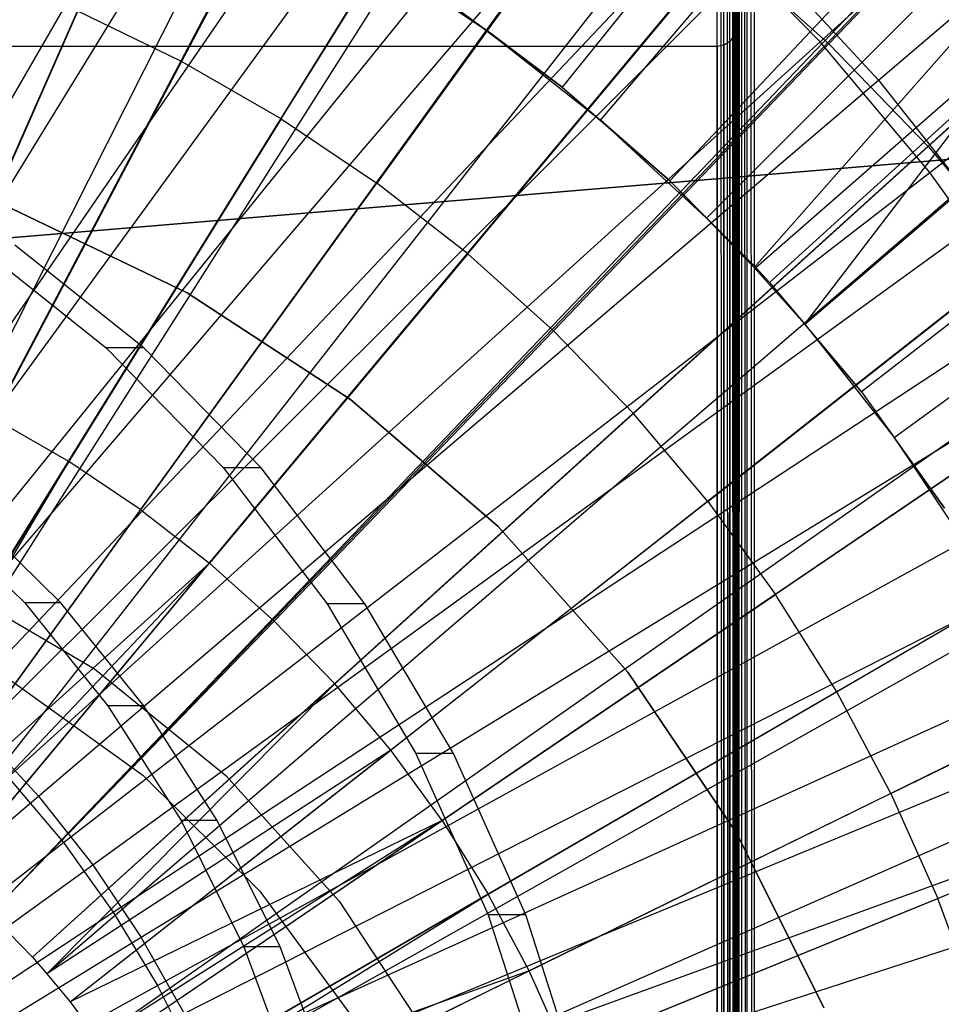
# Model space of a CAD drawing. Extents: x 0.05 to 6.09, y -3 to 3.03.
# Tile 77 of 124: x 3.23 to 3.42, y 0.12 to 0.33. Entities that reach past the tile are written whole.
import ezdxf

# ---------------------------------------------------------------- set-up
doc = ezdxf.new("R2010")
doc.units = 0
doc.header["$MEASUREMENT"] = 0
doc.layers.get('0').update_dxf_attribs({"color": 13, "linetype": 'CONTINUOUS'})

# ---------------------------------------------------------------- blocks, each defined once
blk = doc.blocks.new('PROFILE_SNOW_BALL_PLAFON_P')
at = {"color": 0}
for p, q in [((3.37562, -0.57605, 7.96267), (3.37562, 1.8359, 7.96267)), ((3.37562, -0.57605, 7.96267), (3.37562, 1.8359, 7.96267)), ((3.37704, -0.57657, 7.96237), (3.37562, 1.8359, 7.96267)), ((3.37704, -0.57657, 7.96237), (3.37562, 1.8359, 7.96267)), ((3.37704, -0.57657, 7.96237), (3.37713, 1.8359, 7.96237)), ((3.37704, -0.57657, 7.96237), (3.37713, 1.8359, 7.96237)), ((3.37823, -0.57702, 7.96152), (3.37713, 1.8359, 7.96237)), ((3.37823, -0.57702, 7.96152), (3.37713, 1.8359, 7.96237)), ((3.37823, -0.57702, 7.96152), (3.37841, 1.8359, 7.96152)), ((3.37823, -0.57702, 7.96152), (3.37841, 1.8359, 7.96152)), ((3.37926, -0.57605, 7.96024), (3.37841, 1.8359, 7.96152)), ((3.37926, -0.57605, 7.96024), (3.37841, 1.8359, 7.96152)), ((3.37926, -0.57605, 7.96024), (3.37926, 1.8359, 7.96024)), ((3.37926, -0.57605, 7.96024), (3.37926, 1.8359, 7.96024)), ((3.37956, 1.8359, 7.95874), (3.37956, -0.57605, 7.95874)), ((3.37956, 1.8359, 7.95874), (3.37956, -0.57605, 7.95874)), ((3.37956, -0.57605, 7.55519), (3.37956, 1.83589, 7.55512)), ((3.37956, -0.57605, 7.55519), (3.37956, 1.83589, 7.55512)), ((3.37986, 1.83555, 7.55367), (3.37956, -0.57605, 7.55519)), ((3.37986, 1.83555, 7.55367), (3.37956, -0.57605, 7.55519)), ((3.37986, 1.83555, 7.55367), (3.37974, -0.57585, 7.55401)), ((3.37986, 1.83555, 7.55367), (3.37974, -0.57585, 7.55401)), ((3.38025, -0.57528, 7.55297), (3.37986, 1.83555, 7.55367)), ((3.38025, -0.57528, 7.55297), (3.37986, 1.83555, 7.55367)), ((3.38025, -0.57528, 7.55297), (3.38054, 1.83479, 7.55259)), ((3.38025, -0.57528, 7.55297), (3.38054, 1.83479, 7.55259)), ((3.38105, -0.57438, 7.55211), (3.38054, 1.83479, 7.55259)), ((3.38105, -0.57438, 7.55211), (3.38054, 1.83479, 7.55259)), ((3.38214, -0.57312, 7.55149), (3.38054, 1.83479, 7.55259)), ((3.38214, -0.57312, 7.55149), (3.38054, 1.83479, 7.55259)), ((3.38214, -0.57312, 7.55149), (3.38179, 1.83337, 7.55164)), ((3.38214, -0.57312, 7.55149), (3.38179, 1.83337, 7.55164)), ((3.3835, -0.57156, 7.55126), (3.38179, 1.83337, 7.55164)), ((3.3835, -0.57156, 7.55126), (3.38179, 1.83337, 7.55164)), ((3.3835, 1.8314, 7.55126), (3.3835, -0.57156, 7.55126)), ((3.3835, 1.8314, 7.55126), (3.3835, -0.57156, 7.55126)), ((3.16894, 0.17609, 6.41789), (3.45367, 0.82217, 6.19924)), ((3.16894, 0.17609, 6.41789), (3.45367, 0.82217, 6.19924)), ((3.17741, 0.17206, 6.41783), (3.49556, 0.80228, 6.19893)), ((3.17741, 0.17206, 6.41783), (3.49556, 0.80228, 6.19893)), ((3.18019, 0.17063, 6.41781), (3.50929, 0.79516, 6.19883)), ((3.18019, 0.17063, 6.41781), (3.50929, 0.79516, 6.19883)), ((3.19103, 0.16439, 6.41773), (3.56289, 0.76434, 6.19843)), ((3.19103, 0.16439, 6.41773), (3.56289, 0.76434, 6.19843)), ((3.19268, 0.16335, 6.41772), (3.57106, 0.75918, 6.19837)), ((3.19268, 0.16335, 6.41772), (3.57106, 0.75918, 6.19837)), ((3.2014, 0.15742, 6.41765), (3.6142, 0.72985, 6.19805)), ((3.2014, 0.15742, 6.41765), (3.6142, 0.72985, 6.19805)), ((3.20702, 0.15318, 6.41761), (3.64197, 0.7089, 6.19784)), ((3.20702, 0.15318, 6.41761), (3.64197, 0.7089, 6.19784)), ((3.21127, 0.14974, 6.41758), (3.66299, 0.69186, 6.19769)), ((3.21127, 0.14974, 6.41758), (3.66299, 0.69186, 6.19769)), ((3.22029, 0.14166, 6.41751), (3.70761, 0.65191, 6.19735)), ((3.22029, 0.14166, 6.41751), (3.70761, 0.65191, 6.19735)), ((3.22029, 0.14166, 6.41751), (3.709, 0.65057, 6.19734)), ((3.22029, 0.14166, 6.41751), (3.709, 0.65057, 6.19734)), ((3.22928, 0.13241, 6.41744), (3.75203, 0.60617, 6.19703)), ((3.22928, 0.13241, 6.41744), (3.75203, 0.60617, 6.19703)), ((3.23237, 0.12889, 6.41742), (3.76735, 0.58876, 6.19691)), ((3.23237, 0.12889, 6.41742), (3.76735, 0.58876, 6.19691)), ((3.23733, 0.12284, 6.41738), (3.79185, 0.55887, 6.19673)), ((3.23733, 0.12284, 6.41738), (3.79185, 0.55887, 6.19673)), ((3.24314, 0.11499, 6.41734), (3.82061, 0.52005, 6.19652)), ((3.24314, 0.11499, 6.41734), (3.82061, 0.52005, 6.19652)), ((3.2447, 0.11274, 6.41733), (3.82828, 0.50891, 6.19646)), ((3.2447, 0.11274, 6.41733), (3.82828, 0.50891, 6.19646)), ((3.25134, 0.10215, 6.41728), (3.86113, 0.45653, 6.19622)), ((3.25134, 0.10215, 6.41728), (3.86113, 0.45653, 6.19622)), ((3.2525, 0.10011, 6.41727), (3.86688, 0.44646, 6.19617)), ((3.2525, 0.10011, 6.41727), (3.86688, 0.44646, 6.19617)), ((3.25723, 0.09112, 6.41724), (3.89025, 0.40199, 6.196)), ((3.25723, 0.09112, 6.41724), (3.89025, 0.40199, 6.196)), ((3.3008, 0.39914, 6.36324), (3.26112, 0.32393, 6.38423)), ((3.3008, 0.39914, 6.36324), (3.26112, 0.32393, 6.38423)), ((3.45758, 0.38824, 6.3386), (3.39948, 0.3277, 6.36251)), ((3.45758, 0.38824, 6.3386), (3.39948, 0.3277, 6.36251)), ((3.28246, 0.31166, 6.38408), (3.32728, 0.38391, 6.36305)), ((3.28246, 0.31166, 6.38408), (3.32728, 0.38391, 6.36305)), ((3.26035, 0.08438, 6.41721), (3.90571, 0.36869, 6.19589)), ((3.26035, 0.08438, 6.41721), (3.90571, 0.36869, 6.19589)), ((3.35264, 0.36687, 6.36286), (3.30288, 0.29793, 6.38392)), ((3.35264, 0.36687, 6.36286), (3.30288, 0.29793, 6.38392)), ((3.42074, 0.30576, 6.36236), (3.48292, 0.36209, 6.33841)), ((3.42074, 0.30576, 6.36236), (3.48292, 0.36209, 6.33841)), ((3.3223, 0.28281, 6.38378), (3.37674, 0.3481, 6.36268)), ((3.3223, 0.28281, 6.38378), (3.37674, 0.3481, 6.36268)), ((3.39948, 0.3277, 6.36251), (3.37674, 0.3481, 6.36268)), ((3.39948, 0.3277, 6.36251), (3.37674, 0.3481, 6.36268)), ((3.26233, 0.0797, 6.4172), (3.91549, 0.34554, 6.19581)), ((3.26233, 0.0797, 6.4172), (3.91549, 0.34554, 6.19581)), ((3.20417, 0.25584, 6.40256), (3.23898, 0.33468, 6.3844)), ((3.20417, 0.25584, 6.40256), (3.23898, 0.33468, 6.3844)), ((3.26112, 0.32393, 6.38423), (3.23898, 0.33468, 6.3844)), ((3.26112, 0.32393, 6.38423), (3.23898, 0.33468, 6.3844)), ((3.37956, 0.33109, 7.60637), (3.37926, 0.32959, 7.60788)), ((3.37956, 0.33109, 7.60637), (3.37926, 0.32959, 7.60788)), ((3.37956, 0.33109, 7.7111), (3.37926, 0.32959, 7.70959)), ((3.37956, 0.33109, 7.7111), (3.37926, 0.32959, 7.70959)), ((3.37956, 0.33109, 7.7544), (3.37926, 0.32959, 7.75591)), ((3.37956, 0.33109, 7.7544), (3.37926, 0.32959, 7.75591)), ((3.37956, 0.33109, 7.84102), (3.37926, 0.32959, 7.83951)), ((3.37956, 0.33109, 7.84102), (3.37926, 0.32959, 7.83951)), ((3.37956, 0.33109, 7.7544), (3.37956, -0.22796, 7.7544)), ((3.37956, -0.22796, 7.84102), (3.37956, 0.33109, 7.84102)), ((3.37956, 0.33109, 7.84102), (3.37956, 0.33109, 7.7544)), ((3.37956, 0.33109, 7.7111), (3.37956, 0.33109, 7.60637)), ((3.37956, 0.33109, 7.60637), (3.37956, -0.48387, 7.60637)), ((3.37956, -0.48387, 7.7111), (3.37956, 0.33109, 7.7111)), ((3.37956, 0.33109, 7.60637), (3.37956, -0.48387, 7.60637)), ((3.37956, 0.33109, 7.7111), (3.37956, 0.33109, 7.60637)), ((3.37956, -0.48387, 7.7111), (3.37956, 0.33109, 7.7111)), ((3.37956, 0.33109, 7.7544), (3.37956, -0.22796, 7.7544)), ((3.37956, 0.33109, 7.84102), (3.37956, 0.33109, 7.7544)), ((3.37956, -0.22796, 7.84102), (3.37956, 0.33109, 7.84102)), ((3.37926, 0.32959, 7.60788), (3.37841, 0.32831, 7.60916)), ((3.37926, 0.32959, 7.60788), (3.37841, 0.32831, 7.60916)), ((3.37926, 0.32959, 7.70959), (3.37841, 0.32831, 7.70831)), ((3.37926, 0.32959, 7.70959), (3.37841, 0.32831, 7.70831)), ((3.37926, 0.32959, 7.75591), (3.37841, 0.32831, 7.75719)), ((3.37926, 0.32959, 7.75591), (3.37841, 0.32831, 7.75719)), ((3.37926, 0.32959, 7.83951), (3.37841, 0.32831, 7.83824)), ((3.37926, 0.32959, 7.83951), (3.37841, 0.32831, 7.83824)), ((3.37926, -0.48236, 7.60788), (3.37926, 0.32959, 7.60788)), ((3.37926, -0.48236, 7.60788), (3.37926, 0.32959, 7.60788)), ((3.37926, 0.32959, 7.60788), (3.37926, 0.32959, 7.70959)), ((3.37926, 0.32959, 7.60788), (3.37926, 0.32959, 7.70959)), ((3.37926, -0.48236, 7.70959), (3.37926, 0.32959, 7.70959)), ((3.37926, -0.48236, 7.70959), (3.37926, 0.32959, 7.70959)), ((3.37926, -0.22645, 7.75591), (3.37926, 0.32959, 7.75591)), ((3.37926, -0.22645, 7.75591), (3.37926, 0.32959, 7.75591)), ((3.37926, 0.32959, 7.75591), (3.37926, 0.32959, 7.83951)), ((3.37926, 0.32959, 7.75591), (3.37926, 0.32959, 7.83951)), ((3.37926, -0.22645, 7.83951), (3.37926, 0.32959, 7.83951)), ((3.37926, -0.22645, 7.83951), (3.37926, 0.32959, 7.83951)), ((3.37562, 0.32716, 7.61031), (3.10791, 0.32716, 7.61031)), ((3.37562, 0.32716, 7.61031), (3.10791, 0.32716, 7.61031)), ((3.37562, 0.32716, 7.70716), (3.10791, 0.32716, 7.70716)), ((3.37562, 0.32716, 7.70716), (3.10791, 0.32716, 7.70716)), ((3.37562, 0.32716, 7.75834), (3.10791, 0.32716, 7.75834)), ((3.37562, 0.32716, 7.75834), (3.10791, 0.32716, 7.75834)), ((3.37562, 0.32716, 7.83708), (3.10791, 0.32716, 7.83708)), ((3.37562, 0.32716, 7.83708), (3.10791, 0.32716, 7.83708)), ((3.39948, 0.3277, 6.36251), (3.34062, 0.26638, 6.38364)), ((3.39948, 0.3277, 6.36251), (3.34062, 0.26638, 6.38364)), ((3.37713, 0.32746, 7.61001), (3.37562, 0.32716, 7.61031)), ((3.37713, 0.32746, 7.61001), (3.37562, 0.32716, 7.61031)), ((3.37713, 0.32746, 7.70746), (3.37562, 0.32716, 7.70716)), ((3.37713, 0.32746, 7.70746), (3.37562, 0.32716, 7.70716)), ((3.37713, 0.32746, 7.75804), (3.37562, 0.32716, 7.75834)), ((3.37713, 0.32746, 7.75804), (3.37562, 0.32716, 7.75834)), ((3.37713, 0.32746, 7.83738), (3.37562, 0.32716, 7.83708)), ((3.37713, 0.32746, 7.83738), (3.37562, 0.32716, 7.83708)), ((3.37562, -0.47993, 7.61031), (3.37562, 0.32716, 7.61031)), ((3.37562, 0.32716, 7.61031), (3.37562, 0.32716, 7.70716)), ((3.37562, 0.32716, 7.70716), (3.37562, -0.47993, 7.70716)), ((3.37562, -0.22402, 7.75834), (3.37562, 0.32716, 7.75834)), ((3.37562, 0.32716, 7.75834), (3.37562, 0.32716, 7.83708)), ((3.37562, 0.32716, 7.83708), (3.37562, -0.22402, 7.83708)), ((3.37562, -0.47993, 7.61031), (3.37562, 0.32716, 7.61031)), ((3.37562, 0.32716, 7.61031), (3.37562, 0.32716, 7.70716)), ((3.37562, 0.32716, 7.70716), (3.37562, -0.47993, 7.70716)), ((3.37562, -0.22402, 7.75834), (3.37562, 0.32716, 7.75834)), ((3.37562, 0.32716, 7.75834), (3.37562, 0.32716, 7.83708)), ((3.37562, 0.32716, 7.83708), (3.37562, -0.22402, 7.83708)), ((3.37841, 0.32831, 7.60916), (3.37713, 0.32746, 7.61001)), ((3.37841, 0.32831, 7.60916), (3.37713, 0.32746, 7.61001)), ((3.37841, 0.32831, 7.70831), (3.37713, 0.32746, 7.70746)), ((3.37841, 0.32831, 7.70831), (3.37713, 0.32746, 7.70746)), ((3.37841, 0.32831, 7.75719), (3.37713, 0.32746, 7.75804)), ((3.37841, 0.32831, 7.75719), (3.37713, 0.32746, 7.75804)), ((3.37841, 0.32831, 7.83824), (3.37713, 0.32746, 7.83738)), ((3.37841, 0.32831, 7.83824), (3.37713, 0.32746, 7.83738)), ((3.37713, -0.48023, 7.61001), (3.37713, 0.32746, 7.61001)), ((3.37713, -0.48023, 7.61001), (3.37713, 0.32746, 7.61001)), ((3.37713, 0.32746, 7.61001), (3.37713, 0.32746, 7.70746)), ((3.37713, 0.32746, 7.61001), (3.37713, 0.32746, 7.70746)), ((3.37713, -0.48023, 7.70746), (3.37713, 0.32746, 7.70746)), ((3.37713, -0.48023, 7.70746), (3.37713, 0.32746, 7.70746)), ((3.37713, -0.22432, 7.75804), (3.37713, 0.32746, 7.75804)), ((3.37713, -0.22432, 7.75804), (3.37713, 0.32746, 7.75804)), ((3.37713, 0.32746, 7.75804), (3.37713, 0.32746, 7.83738)), ((3.37713, 0.32746, 7.75804), (3.37713, 0.32746, 7.83738)), ((3.37713, -0.22432, 7.83738), (3.37713, 0.32746, 7.83738)), ((3.37713, -0.22432, 7.83738), (3.37713, 0.32746, 7.83738)), ((3.37841, -0.48108, 7.60916), (3.37841, 0.32831, 7.60916)), ((3.37841, -0.48108, 7.60916), (3.37841, 0.32831, 7.60916)), ((3.37841, 0.32831, 7.60916), (3.37841, 0.32831, 7.70831)), ((3.37841, 0.32831, 7.60916), (3.37841, 0.32831, 7.70831)), ((3.37841, -0.48108, 7.70831), (3.37841, 0.32831, 7.70831)), ((3.37841, -0.48108, 7.70831), (3.37841, 0.32831, 7.70831)), ((3.37841, -0.22518, 7.75719), (3.37841, 0.32831, 7.75719)), ((3.37841, -0.22518, 7.75719), (3.37841, 0.32831, 7.75719)), ((3.37841, 0.32831, 7.75719), (3.37841, 0.32831, 7.83824)), ((3.37841, 0.32831, 7.75719), (3.37841, 0.32831, 7.83824)), ((3.37841, -0.22518, 7.83824), (3.37841, 0.32831, 7.83824)), ((3.37841, -0.22518, 7.83824), (3.37841, 0.32831, 7.83824)), ((3.42074, 0.30576, 6.36236), (3.39948, 0.3277, 6.36251)), ((3.42074, 0.30576, 6.36236), (3.39948, 0.3277, 6.36251)), ((3.26112, 0.32393, 6.38423), (3.2209, 0.24771, 6.40244)), ((3.26112, 0.32393, 6.38423), (3.2209, 0.24771, 6.40244)), ((3.28246, 0.31166, 6.38408), (3.26112, 0.32393, 6.38423)), ((3.28246, 0.31166, 6.38408), (3.26112, 0.32393, 6.38423)), ((3.28246, 0.31166, 6.38408), (3.23701, 0.23845, 6.40232)), ((3.28246, 0.31166, 6.38408), (3.23701, 0.23845, 6.40232)), ((3.28246, 0.31166, 6.38408), (3.30288, 0.29793, 6.38392)), ((3.28246, 0.31166, 6.38408), (3.30288, 0.29793, 6.38392)), ((2.69659, 0.24226, 7.68511), (3.47343, 0.30702, 7.68511)), ((3.47343, 0.30702, 7.61031), (2.69659, 0.24226, 7.61031)), ((2.69659, 0.24226, 7.68511), (3.47343, 0.30702, 7.68511)), ((3.47343, 0.30702, 7.61031), (2.69659, 0.24226, 7.61031)), ((3.42074, 0.30576, 6.36236), (3.35775, 0.2487, 6.38352)), ((3.42074, 0.30576, 6.36236), (3.35775, 0.2487, 6.38352)), ((3.42074, 0.30576, 6.36236), (3.44042, 0.28239, 6.36221)), ((3.42074, 0.30576, 6.36236), (3.44042, 0.28239, 6.36221)), ((3.25244, 0.22808, 6.4022), (3.30288, 0.29793, 6.38392)), ((3.25244, 0.22808, 6.4022), (3.30288, 0.29793, 6.38392)), ((3.3223, 0.28281, 6.38378), (3.30288, 0.29793, 6.38392)), ((3.3223, 0.28281, 6.38378), (3.30288, 0.29793, 6.38392)), ((3.22478, 0.29248, 7.45283), (3.26236, 0.27449, 7.45283)), ((3.26236, 0.27449, 7.29535), (3.22478, 0.29248, 7.29535)), ((3.26236, 0.27449, 7.29535), (3.22478, 0.29248, 7.29535)), ((3.22478, 0.29248, 7.45283), (3.26236, 0.27449, 7.45283)), ((3.21745, 0.2847, 3.26583), (3.24504, 0.26275, 3.26563)), ((3.21745, 0.2847, 3.26583), (3.24504, 0.26275, 3.26563)), ((3.25306, 0.26275, 4.34827), (3.22548, 0.2847, 4.34848)), ((3.25306, 0.26275, 4.34827), (3.22548, 0.2847, 4.34848)), ((3.3223, 0.28281, 6.38378), (3.26711, 0.21665, 6.40209)), ((3.3223, 0.28281, 6.38378), (3.26711, 0.21665, 6.40209)), ((3.3223, 0.28281, 6.38378), (3.34062, 0.26638, 6.38364)), ((3.3223, 0.28281, 6.38378), (3.34062, 0.26638, 6.38364)), ((3.3736, 0.22987, 6.3834), (3.44042, 0.28239, 6.36221)), ((3.3736, 0.22987, 6.3834), (3.44042, 0.28239, 6.36221)), ((3.26236, 0.27449, 7.45283), (3.26236, 0.27449, 7.29535)), ((3.26236, 0.27449, 7.45283), (3.29724, 0.2517, 7.45283)), ((3.29724, 0.2517, 7.29535), (3.26236, 0.27449, 7.29535)), ((3.26236, 0.27449, 7.45283), (3.26236, 0.27449, 7.29535)), ((3.29724, 0.2517, 7.29535), (3.26236, 0.27449, 7.29535)), ((3.26236, 0.27449, 7.45283), (3.29724, 0.2517, 7.45283)), ((3.28095, 0.20424, 6.40199), (3.34062, 0.26638, 6.38364)), ((3.28095, 0.20424, 6.40199), (3.34062, 0.26638, 6.38364)), ((3.35775, 0.2487, 6.38352), (3.34062, 0.26638, 6.38364)), ((3.35775, 0.2487, 6.38352), (3.34062, 0.26638, 6.38364)), ((3.24504, 0.26275, 3.26563), (3.2701, 0.23704, 3.26544)), ((3.25306, 0.26275, 4.34827), (3.24504, 0.26275, 3.26563)), ((3.24504, 0.26275, 3.26563), (3.2701, 0.23704, 3.26544)), ((3.25306, 0.26275, 4.34827), (3.24504, 0.26275, 3.26563)), ((3.27813, 0.23704, 4.34809), (3.25306, 0.26275, 4.34827)), ((3.27813, 0.23704, 4.34809), (3.25306, 0.26275, 4.34827)), ((3.45842, 0.2577, 6.36208), (3.3881, 0.20999, 6.38329)), ((3.45842, 0.2577, 6.36208), (3.3881, 0.20999, 6.38329)), ((3.29724, 0.2517, 7.45283), (3.29724, 0.2517, 7.29535)), ((3.29724, 0.2517, 7.45283), (3.3288, 0.22451, 7.45283)), ((3.3288, 0.22451, 7.29535), (3.29724, 0.2517, 7.29535)), ((3.29724, 0.2517, 7.45283), (3.29724, 0.2517, 7.29535)), ((3.3288, 0.22451, 7.29535), (3.29724, 0.2517, 7.29535)), ((3.29724, 0.2517, 7.45283), (3.3288, 0.22451, 7.45283)), ((3.35775, 0.2487, 6.38352), (3.29389, 0.19088, 6.4019)), ((3.35775, 0.2487, 6.38352), (3.29389, 0.19088, 6.4019)), ((3.3736, 0.22987, 6.3834), (3.35775, 0.2487, 6.38352)), ((3.3736, 0.22987, 6.3834), (3.35775, 0.2487, 6.38352)), ((3.23701, 0.23845, 6.40232), (3.2209, 0.24771, 6.40244)), ((3.23701, 0.23845, 6.40232), (3.2209, 0.24771, 6.40244)), ((3.23701, 0.23845, 6.40232), (3.19103, 0.16439, 6.41773)), ((3.23701, 0.23845, 6.40232), (3.19103, 0.16439, 6.41773)), ((3.19268, 0.16335, 6.41772), (3.23701, 0.23845, 6.40232)), ((3.19268, 0.16335, 6.41772), (3.23701, 0.23845, 6.40232)), ((3.25244, 0.22808, 6.4022), (3.23701, 0.23845, 6.40232)), ((3.25244, 0.22808, 6.4022), (3.23701, 0.23845, 6.40232)), ((3.2701, 0.23704, 3.26544), (3.29228, 0.20796, 3.26527)), ((3.27813, 0.23704, 4.34809), (3.2701, 0.23704, 3.26544)), ((3.2701, 0.23704, 3.26544), (3.29228, 0.20796, 3.26527)), ((3.27813, 0.23704, 4.34809), (3.2701, 0.23704, 3.26544)), ((3.30031, 0.20796, 4.34792), (3.27813, 0.23704, 4.34809)), ((3.30031, 0.20796, 4.34792), (3.27813, 0.23704, 4.34809)), ((3.47465, 0.23182, 6.36196), (3.40117, 0.18914, 6.3832)), ((3.47465, 0.23182, 6.36196), (3.40117, 0.18914, 6.3832)), ((3.3736, 0.22987, 6.3834), (3.30586, 0.17666, 6.40181)), ((3.3736, 0.22987, 6.3834), (3.30586, 0.17666, 6.40181)), ((3.3736, 0.22987, 6.3834), (3.3881, 0.20999, 6.38329)), ((3.3736, 0.22987, 6.3834), (3.3881, 0.20999, 6.38329)), ((3.2014, 0.15742, 6.41765), (3.25244, 0.22808, 6.4022)), ((3.2014, 0.15742, 6.41765), (3.25244, 0.22808, 6.4022)), ((3.20794, 0.22749, 3.30527), (3.22761, 0.20818, 3.30513)), ((3.20794, 0.22749, 3.30527), (3.22761, 0.20818, 3.30513)), ((3.23534, 0.20818, 4.3484), (3.21568, 0.22749, 4.34855)), ((3.23534, 0.20818, 4.3484), (3.21568, 0.22749, 4.34855)), ((3.25244, 0.22808, 6.4022), (3.26711, 0.21665, 6.40209)), ((3.25244, 0.22808, 6.4022), (3.26711, 0.21665, 6.40209)), ((3.3288, 0.22451, 7.45283), (3.3288, 0.22451, 7.29535)), ((3.3288, 0.22451, 7.45283), (3.3565, 0.19339, 7.45283)), ((3.3565, 0.19339, 7.29535), (3.3288, 0.22451, 7.29535)), ((3.3288, 0.22451, 7.45283), (3.3288, 0.22451, 7.29535)), ((3.3565, 0.19339, 7.29535), (3.3288, 0.22451, 7.29535)), ((3.3288, 0.22451, 7.45283), (3.3565, 0.19339, 7.45283)), ((3.2014, 0.15742, 6.41765), (3.26711, 0.21665, 6.40209)), ((3.2014, 0.15742, 6.41765), (3.26711, 0.21665, 6.40209)), ((3.26711, 0.21665, 6.40209), (3.20702, 0.15318, 6.41761)), ((3.26711, 0.21665, 6.40209), (3.20702, 0.15318, 6.41761)), ((3.21127, 0.14974, 6.41758), (3.26711, 0.21665, 6.40209)), ((3.21127, 0.14974, 6.41758), (3.26711, 0.21665, 6.40209)), ((3.28095, 0.20424, 6.40199), (3.26711, 0.21665, 6.40209)), ((3.28095, 0.20424, 6.40199), (3.26711, 0.21665, 6.40209)), ((3.21133, 0.21237, 7.68511), (3.24254, 0.1941, 7.68511)), ((3.21133, 0.21237, 7.78354), (3.24254, 0.1941, 7.78354)), ((3.21133, 0.21237, 7.68511), (3.24254, 0.1941, 7.68511)), ((3.21133, 0.21237, 7.78354), (3.24254, 0.1941, 7.78354)), ((3.31682, 0.16164, 6.40173), (3.3881, 0.20999, 6.38329)), ((3.31682, 0.16164, 6.40173), (3.3881, 0.20999, 6.38329)), ((3.40117, 0.18914, 6.3832), (3.3881, 0.20999, 6.38329)), ((3.40117, 0.18914, 6.3832), (3.3881, 0.20999, 6.38329)), ((3.23534, 0.20818, 4.3484), (3.22761, 0.20818, 3.30513)), ((3.22761, 0.20818, 3.30513), (3.24537, 0.18618, 3.30499)), ((3.23534, 0.20818, 4.3484), (3.22761, 0.20818, 3.30513)), ((3.22761, 0.20818, 3.30513), (3.24537, 0.18618, 3.30499)), ((3.2531, 0.18618, 4.34827), (3.23534, 0.20818, 4.3484)), ((3.2531, 0.18618, 4.34827), (3.23534, 0.20818, 4.3484)), ((3.29228, 0.20796, 3.26527), (3.31123, 0.17594, 3.26513)), ((3.30031, 0.20796, 4.34792), (3.29228, 0.20796, 3.26527)), ((3.29228, 0.20796, 3.26527), (3.31123, 0.17594, 3.26513)), ((3.30031, 0.20796, 4.34792), (3.29228, 0.20796, 3.26527)), ((3.31925, 0.17594, 4.34778), (3.30031, 0.20796, 4.34792)), ((3.31925, 0.17594, 4.34778), (3.30031, 0.20796, 4.34792)), ((3.22029, 0.14166, 6.41751), (3.28095, 0.20424, 6.40199)), ((3.22029, 0.14166, 6.41751), (3.28095, 0.20424, 6.40199)), ((3.28095, 0.20424, 6.40199), (3.29389, 0.19088, 6.4019)), ((3.28095, 0.20424, 6.40199), (3.29389, 0.19088, 6.4019)), ((3.41277, 0.16743, 6.38311), (3.48904, 0.20487, 6.36185)), ((3.41277, 0.16743, 6.38311), (3.48904, 0.20487, 6.36185)), ((3.24254, 0.1941, 7.68511), (3.27059, 0.17127, 7.68511)), ((3.24254, 0.1941, 7.78354), (3.24254, 0.1941, 7.68511)), ((3.24254, 0.1941, 7.78354), (3.27059, 0.17127, 7.78354)), ((3.24254, 0.1941, 7.68511), (3.27059, 0.17127, 7.68511)), ((3.24254, 0.1941, 7.78354), (3.24254, 0.1941, 7.68511)), ((3.24254, 0.1941, 7.78354), (3.27059, 0.17127, 7.78354)), ((3.22427, 0.19188, 7.45283), (3.25286, 0.17131, 7.45283)), ((3.22427, 0.19188, 7.61031), (3.25286, 0.17131, 7.61031)), ((3.22427, 0.19188, 7.45283), (3.25286, 0.17131, 7.45283)), ((3.22427, 0.19188, 7.61031), (3.25286, 0.17131, 7.61031)), ((3.3565, 0.19339, 7.45283), (3.3565, 0.19339, 7.29535)), ((3.3565, 0.19339, 7.45283), (3.37985, 0.15889, 7.45283)), ((3.37985, 0.15889, 7.29535), (3.3565, 0.19339, 7.29535)), ((3.3565, 0.19339, 7.45283), (3.3565, 0.19339, 7.29535)), ((3.37985, 0.15889, 7.29535), (3.3565, 0.19339, 7.29535)), ((3.3565, 0.19339, 7.45283), (3.37985, 0.15889, 7.45283)), ((3.29389, 0.19088, 6.4019), (3.22928, 0.13241, 6.41744)), ((3.29389, 0.19088, 6.4019), (3.22928, 0.13241, 6.41744)), ((3.23237, 0.12889, 6.41742), (3.29389, 0.19088, 6.4019)), ((3.23237, 0.12889, 6.41742), (3.29389, 0.19088, 6.4019)), ((3.30586, 0.17666, 6.40181), (3.29389, 0.19088, 6.4019)), ((3.30586, 0.17666, 6.40181), (3.29389, 0.19088, 6.4019)), ((3.40117, 0.18914, 6.3832), (3.32669, 0.14589, 6.40165)), ((3.40117, 0.18914, 6.3832), (3.32669, 0.14589, 6.40165)), ((3.41277, 0.16743, 6.38311), (3.40117, 0.18914, 6.3832)), ((3.41277, 0.16743, 6.38311), (3.40117, 0.18914, 6.3832)), ((3.2531, 0.18618, 4.34827), (3.24537, 0.18618, 3.30499)), ((3.24537, 0.18618, 3.30499), (3.26105, 0.16165, 3.30488)), ((3.2531, 0.18618, 4.34827), (3.24537, 0.18618, 3.30499)), ((3.24537, 0.18618, 3.30499), (3.26105, 0.16165, 3.30488)), ((3.26878, 0.16165, 4.34816), (3.2531, 0.18618, 4.34827)), ((3.26878, 0.16165, 4.34816), (3.2531, 0.18618, 4.34827)), ((3.50152, 0.17698, 6.36176), (3.42281, 0.14496, 6.38304)), ((3.50152, 0.17698, 6.36176), (3.42281, 0.14496, 6.38304)), ((3.30586, 0.17666, 6.40181), (3.23237, 0.12889, 6.41742)), ((3.30586, 0.17666, 6.40181), (3.23237, 0.12889, 6.41742)), ((3.23733, 0.12284, 6.41738), (3.30586, 0.17666, 6.40181)), ((3.23733, 0.12284, 6.41738), (3.30586, 0.17666, 6.40181)), ((3.31682, 0.16164, 6.40173), (3.30586, 0.17666, 6.40181)), ((3.31682, 0.16164, 6.40173), (3.30586, 0.17666, 6.40181)), ((3.31123, 0.17594, 3.26513), (3.32666, 0.14146, 3.26502)), ((3.31925, 0.17594, 4.34778), (3.31123, 0.17594, 3.26513)), ((3.31123, 0.17594, 3.26513), (3.32666, 0.14146, 3.26502)), ((3.31925, 0.17594, 4.34778), (3.31123, 0.17594, 3.26513)), ((3.33469, 0.14146, 4.34767), (3.31925, 0.17594, 4.34778)), ((3.33469, 0.14146, 4.34767), (3.31925, 0.17594, 4.34778)), ((3.25286, 0.17131, 7.45283), (3.27787, 0.14653, 7.45283)), ((3.25286, 0.17131, 7.61031), (3.25286, 0.17131, 7.45283)), ((3.25286, 0.17131, 7.61031), (3.27787, 0.14653, 7.61031)), ((3.25286, 0.17131, 7.45283), (3.27787, 0.14653, 7.45283)), ((3.25286, 0.17131, 7.61031), (3.25286, 0.17131, 7.45283)), ((3.25286, 0.17131, 7.61031), (3.27787, 0.14653, 7.61031)), ((3.27059, 0.17127, 7.68511), (3.29483, 0.14443, 7.68511)), ((3.27059, 0.17127, 7.78354), (3.27059, 0.17127, 7.68511)), ((3.27059, 0.17127, 7.78354), (3.29483, 0.14443, 7.78354)), ((3.27059, 0.17127, 7.68511), (3.29483, 0.14443, 7.68511)), ((3.27059, 0.17127, 7.78354), (3.27059, 0.17127, 7.68511)), ((3.27059, 0.17127, 7.78354), (3.29483, 0.14443, 7.78354)), ((3.41277, 0.16743, 6.38311), (3.33545, 0.12949, 6.40159)), ((3.41277, 0.16743, 6.38311), (3.33545, 0.12949, 6.40159)), ((3.41277, 0.16743, 6.38311), (3.42281, 0.14496, 6.38304)), ((3.41277, 0.16743, 6.38311), (3.42281, 0.14496, 6.38304)), ((3.31682, 0.16164, 6.40173), (3.23733, 0.12284, 6.41738)), ((3.31682, 0.16164, 6.40173), (3.23733, 0.12284, 6.41738)), ((3.31682, 0.16164, 6.40173), (3.24314, 0.11499, 6.41734)), ((3.31682, 0.16164, 6.40173), (3.24314, 0.11499, 6.41734)), ((3.2447, 0.11274, 6.41733), (3.31682, 0.16164, 6.40173)), ((3.2447, 0.11274, 6.41733), (3.31682, 0.16164, 6.40173)), ((3.26878, 0.16165, 4.34816), (3.26105, 0.16165, 3.30488)), ((3.26105, 0.16165, 3.30488), (3.27446, 0.13467, 3.30478)), ((3.26878, 0.16165, 4.34816), (3.26105, 0.16165, 3.30488)), ((3.26105, 0.16165, 3.30488), (3.27446, 0.13467, 3.30478)), ((3.2822, 0.13467, 4.34806), (3.26878, 0.16165, 4.34816)), ((3.2822, 0.13467, 4.34806), (3.26878, 0.16165, 4.34816)), ((3.31682, 0.16164, 6.40173), (3.32669, 0.14589, 6.40165)), ((3.31682, 0.16164, 6.40173), (3.32669, 0.14589, 6.40165)), ((3.37985, 0.15889, 7.45283), (3.37985, 0.15889, 7.29535)), ((3.37985, 0.15889, 7.45283), (3.39845, 0.1216, 7.45283)), ((3.39845, 0.1216, 7.29535), (3.37985, 0.15889, 7.29535)), ((3.37985, 0.15889, 7.45283), (3.37985, 0.15889, 7.29535)), ((3.39845, 0.1216, 7.29535), (3.37985, 0.15889, 7.29535)), ((3.37985, 0.15889, 7.45283), (3.39845, 0.1216, 7.45283)), ((3.32669, 0.14589, 6.40165), (3.25134, 0.10215, 6.41728)), ((3.32669, 0.14589, 6.40165), (3.25134, 0.10215, 6.41728)), ((3.2525, 0.10011, 6.41727), (3.32669, 0.14589, 6.40165)), ((3.2525, 0.10011, 6.41727), (3.32669, 0.14589, 6.40165)), ((3.27787, 0.14653, 7.45283), (3.2987, 0.11814, 7.45283)), ((3.27787, 0.14653, 7.61031), (3.27787, 0.14653, 7.45283)), ((3.27787, 0.14653, 7.61031), (3.2987, 0.11814, 7.61031)), ((3.27787, 0.14653, 7.45283), (3.2987, 0.11814, 7.45283)), ((3.27787, 0.14653, 7.61031), (3.27787, 0.14653, 7.45283)), ((3.27787, 0.14653, 7.61031), (3.2987, 0.11814, 7.61031)), ((3.33545, 0.12949, 6.40159), (3.32669, 0.14589, 6.40165)), ((3.33545, 0.12949, 6.40159), (3.32669, 0.14589, 6.40165)), ((3.29483, 0.14443, 7.68511), (3.31469, 0.1142, 7.68511)), ((3.29483, 0.14443, 7.78354), (3.29483, 0.14443, 7.68511)), ((3.29483, 0.14443, 7.78354), (3.31469, 0.1142, 7.78354)), ((3.29483, 0.14443, 7.68511), (3.31469, 0.1142, 7.68511)), ((3.29483, 0.14443, 7.78354), (3.29483, 0.14443, 7.68511)), ((3.29483, 0.14443, 7.78354), (3.31469, 0.1142, 7.78354)), ((3.34304, 0.11252, 6.40153), (3.42281, 0.14496, 6.38304)), ((3.34304, 0.11252, 6.40153), (3.42281, 0.14496, 6.38304)), ((3.43127, 0.12185, 6.38297), (3.42281, 0.14496, 6.38304)), ((3.43127, 0.12185, 6.38297), (3.42281, 0.14496, 6.38304)), ((3.22029, 0.14166, 6.41751), (3.22928, 0.13241, 6.41744)), ((3.22029, 0.14166, 6.41751), (3.22928, 0.13241, 6.41744)), ((3.32666, 0.14146, 3.26502), (3.33836, 0.10504, 3.26493)), ((3.33469, 0.14146, 4.34767), (3.32666, 0.14146, 3.26502)), ((3.32666, 0.14146, 3.26502), (3.33836, 0.10504, 3.26493)), ((3.33469, 0.14146, 4.34767), (3.32666, 0.14146, 3.26502)), ((3.34639, 0.10504, 4.34758), (3.33469, 0.14146, 4.34767)), ((3.34639, 0.10504, 4.34758), (3.33469, 0.14146, 4.34767)), ((3.2822, 0.13467, 4.34806), (3.27446, 0.13467, 3.30478)), ((3.27446, 0.13467, 3.30478), (3.28518, 0.10583, 3.3047)), ((3.2822, 0.13467, 4.34806), (3.27446, 0.13467, 3.30478)), ((3.27446, 0.13467, 3.30478), (3.28518, 0.10583, 3.3047)), ((3.29292, 0.10583, 4.34798), (3.2822, 0.13467, 4.34806)), ((3.29292, 0.10583, 4.34798), (3.2822, 0.13467, 4.34806)), ((3.22928, 0.13241, 6.41744), (3.23237, 0.12889, 6.41742)), ((3.22928, 0.13241, 6.41744), (3.23237, 0.12889, 6.41742)), ((3.23237, 0.12889, 6.41742), (3.23733, 0.12284, 6.41738)), ((3.23237, 0.12889, 6.41742), (3.23733, 0.12284, 6.41738)), ((3.33545, 0.12949, 6.40159), (3.2525, 0.10011, 6.41727)), ((3.33545, 0.12949, 6.40159), (3.2525, 0.10011, 6.41727)), ((3.25723, 0.09112, 6.41724), (3.33545, 0.12949, 6.40159)), ((3.25723, 0.09112, 6.41724), (3.33545, 0.12949, 6.40159)), ((3.34304, 0.11252, 6.40153), (3.33545, 0.12949, 6.40159)), ((3.34304, 0.11252, 6.40153), (3.33545, 0.12949, 6.40159)), ((3.23733, 0.12284, 6.41738), (3.24314, 0.11499, 6.41734)), ((3.23733, 0.12284, 6.41738), (3.24314, 0.11499, 6.41734))]:
    blk.add_line(p, q, dxfattribs=at)
blk = doc.blocks.new('GRUPUJ_1')
at = {"color": 0}
for p, q in [((3.2719, 3.33515, 6.20698), (3.40874, 3.52401, 6.1554)), ((3.2719, 3.33515, 6.20698), (3.40874, 3.52401, 6.1554)), ((3.43315, 3.50354, 6.20125), (3.28797, 3.32309, 6.2505)), ((3.43315, 3.50354, 6.20125), (3.28797, 3.32309, 6.2505)), ((3.29616, 3.31603, 6.2068), (3.44739, 3.49355, 6.15511)), ((3.29616, 3.31603, 6.2068), (3.44739, 3.49355, 6.15511)), ((3.34311, 3.33277, 0.05258), (3.51425, 3.48771, 0.10521)), ((3.34311, 3.33277, 0.05258), (3.51425, 3.48771, 0.10521)), ((3.35557, 3.32456, 0.09592), (3.53243, 3.47526, 0.1513)), ((3.35557, 3.32456, 0.09592), (3.53243, 3.47526, 0.1513)), ((3.46968, 3.47166, 6.20098), (3.31095, 3.30303, 6.25033)), ((3.46968, 3.47166, 6.20098), (3.31095, 3.30303, 6.25033)), ((3.48353, 3.46014, 6.15484), (3.31884, 3.29506, 6.20664)), ((3.48353, 3.46014, 6.15484), (3.31884, 3.29506, 6.20664)), ((3.32904, 3.28447, 6.20656), (3.48353, 3.46014, 6.15484)), ((3.32904, 3.28447, 6.20656), (3.48353, 3.46014, 6.15484)), ((3.3398, 3.27238, 6.20648), (3.48353, 3.46014, 6.15484)), ((3.3398, 3.27238, 6.20648), (3.48353, 3.46014, 6.15484)), ((3.36654, 3.30484, 0.05241), (3.54917, 3.44609, 0.10495)), ((3.36654, 3.30484, 0.05241), (3.54917, 3.44609, 0.10495)), ((3.32937, 3.28447, 6.2502), (3.50363, 3.43705, 6.20073)), ((3.32937, 3.28447, 6.2502), (3.50363, 3.43705, 6.20073)), ((3.50363, 3.43705, 6.20073), (3.33231, 3.28126, 6.25018)), ((3.50363, 3.43705, 6.20073), (3.33231, 3.28126, 6.25018)), ((3.11281, 3.22133, 0.01787), (3.23006, 3.42395, 0.05342)), ((3.11281, 3.22133, 0.01787), (3.23006, 3.42395, 0.05342)), ((3.3398, 3.27238, 6.20648), (3.51694, 3.424, 6.1546)), ((3.3398, 3.27238, 6.20648), (3.51694, 3.424, 6.1546)), ((3.11944, 3.21983, 0.05896), (3.24288, 3.42081, 0.09676)), ((3.11944, 3.21983, 0.05896), (3.24288, 3.42081, 0.09676)), ((3.12829, 3.21157, 0.01775), (3.26089, 3.40452, 0.05319)), ((3.12829, 3.21157, 0.01775), (3.26089, 3.40452, 0.05319)), ((3.13498, 3.20945, 0.05884), (3.27381, 3.40014, 0.09653)), ((3.13498, 3.20945, 0.05884), (3.27381, 3.40014, 0.09653)), ((3.53479, 3.39991, 6.2005), (3.35192, 3.25789, 6.25003)), ((3.53479, 3.39991, 6.2005), (3.35192, 3.25789, 6.25003)), ((3.35892, 3.24813, 6.20634), (3.54741, 3.38535, 6.15437)), ((3.35892, 3.24813, 6.20634), (3.54741, 3.38535, 6.15437)), ((3.14298, 3.20064, 0.01764), (3.29013, 3.38275, 0.05298)), ((3.14298, 3.20064, 0.01764), (3.29013, 3.38275, 0.05298)), ((3.14965, 3.19788, 0.05873), (3.30301, 3.37712, 0.09631)), ((3.14965, 3.19788, 0.05873), (3.30301, 3.37712, 0.09631)), ((3.15677, 3.18861, 0.01754), (3.31759, 3.35879, 0.05277)), ((3.15677, 3.18861, 0.01754), (3.31759, 3.35879, 0.05277)), ((3.34311, 3.33277, 0.05258), (3.31759, 3.35879, 0.05277)), ((3.34311, 3.33277, 0.05258), (3.31759, 3.35879, 0.05277)), ((3.16337, 3.1852, 0.05863), (3.33033, 3.35187, 0.09611)), ((3.16337, 3.1852, 0.05863), (3.33033, 3.35187, 0.09611)), ((3.24622, 3.35231, 6.20717), (3.2719, 3.33515, 6.20698)), ((3.24622, 3.35231, 6.20717), (3.2719, 3.33515, 6.20698)), ((3.33033, 3.35187, 0.09611), (3.35557, 3.32456, 0.09592)), ((3.33033, 3.35187, 0.09611), (3.35557, 3.32456, 0.09592)), ((3.2635, 3.34131, 6.25069), (3.28797, 3.32309, 6.2505)), ((3.2635, 3.34131, 6.25069), (3.2719, 3.33515, 6.20698)), ((3.2635, 3.34131, 6.25069), (3.28797, 3.32309, 6.2505)), ((3.2635, 3.34131, 6.25069), (3.2719, 3.33515, 6.20698)), ((3.2719, 3.33515, 6.20698), (3.29616, 3.31603, 6.2068)), ((3.28797, 3.32309, 6.2505), (3.2719, 3.33515, 6.20698)), ((3.2719, 3.33515, 6.20698), (3.29616, 3.31603, 6.2068)), ((3.28797, 3.32309, 6.2505), (3.2719, 3.33515, 6.20698)), ((3.16959, 3.17554, 0.01745), (3.34311, 3.33277, 0.05258)), ((3.16959, 3.17554, 0.01745), (3.34311, 3.33277, 0.05258)), ((3.36654, 3.30484, 0.05241), (3.34311, 3.33277, 0.05258)), ((3.36654, 3.30484, 0.05241), (3.34311, 3.33277, 0.05258)), ((3.17606, 3.17148, 0.05854), (3.35557, 3.32456, 0.09592)), ((3.17606, 3.17148, 0.05854), (3.35557, 3.32456, 0.09592)), ((3.35557, 3.32456, 0.09592), (3.3786, 3.29535, 0.09575)), ((3.35557, 3.32456, 0.09592), (3.3786, 3.29535, 0.09575)), ((3.28797, 3.32309, 6.2505), (3.31095, 3.30303, 6.25033)), ((3.28797, 3.32309, 6.2505), (3.31095, 3.30303, 6.25033)), ((3.28797, 3.32309, 6.2505), (3.29616, 3.31603, 6.2068)), ((3.28797, 3.32309, 6.2505), (3.29616, 3.31603, 6.2068)), ((3.29616, 3.31603, 6.2068), (3.31884, 3.29506, 6.20664)), ((3.31095, 3.30303, 6.25033), (3.29616, 3.31603, 6.2068)), ((3.29616, 3.31603, 6.2068), (3.31884, 3.29506, 6.20664)), ((3.31095, 3.30303, 6.25033), (3.29616, 3.31603, 6.2068)), ((3.18135, 3.16152, 0.01736), (3.36654, 3.30484, 0.05241)), ((3.18135, 3.16152, 0.01736), (3.36654, 3.30484, 0.05241)), ((3.38774, 3.27519, 0.05225), (3.36654, 3.30484, 0.05241)), ((3.38774, 3.27519, 0.05225), (3.36654, 3.30484, 0.05241)), ((3.31095, 3.30303, 6.25033), (3.32937, 3.28447, 6.2502)), ((3.31095, 3.30303, 6.25033), (3.32937, 3.28447, 6.2502)), ((3.31095, 3.30303, 6.25033), (3.31884, 3.29506, 6.20664)), ((3.31095, 3.30303, 6.25033), (3.31884, 3.29506, 6.20664)), ((3.18763, 3.1568, 0.05845), (3.3786, 3.29535, 0.09575)), ((3.18763, 3.1568, 0.05845), (3.3786, 3.29535, 0.09575)), ((3.31884, 3.29506, 6.20664), (3.32904, 3.28447, 6.20656)), ((3.32937, 3.28447, 6.2502), (3.31884, 3.29506, 6.20664)), ((3.31884, 3.29506, 6.20664), (3.32904, 3.28447, 6.20656)), ((3.32937, 3.28447, 6.2502), (3.31884, 3.29506, 6.20664)), ((3.32904, 3.28447, 6.20656), (3.3398, 3.27238, 6.20648)), ((3.33231, 3.28126, 6.25018), (3.32904, 3.28447, 6.20656)), ((3.32937, 3.28447, 6.2502), (3.32904, 3.28447, 6.20656)), ((3.32937, 3.28447, 6.2502), (3.32904, 3.28447, 6.20656)), ((3.33231, 3.28126, 6.25018), (3.32904, 3.28447, 6.20656)), ((3.32904, 3.28447, 6.20656), (3.3398, 3.27238, 6.20648)), ((3.32937, 3.28447, 6.2502), (3.33231, 3.28126, 6.25018)), ((3.32937, 3.28447, 6.2502), (3.33231, 3.28126, 6.25018)), ((3.33231, 3.28126, 6.25018), (3.35192, 3.25789, 6.25003)), ((3.33231, 3.28126, 6.25018), (3.3398, 3.27238, 6.20648)), ((3.33231, 3.28126, 6.25018), (3.35192, 3.25789, 6.25003)), ((3.33231, 3.28126, 6.25018), (3.3398, 3.27238, 6.20648)), ((3.192, 3.14662, 0.01728), (3.38774, 3.27519, 0.05225)), ((3.192, 3.14662, 0.01728), (3.38774, 3.27519, 0.05225)), ((3.3398, 3.27238, 6.20648), (3.35892, 3.24813, 6.20634)), ((3.35192, 3.25789, 6.25003), (3.3398, 3.27238, 6.20648)), ((3.35192, 3.25789, 6.25003), (3.3398, 3.27238, 6.20648)), ((3.3398, 3.27238, 6.20648), (3.35892, 3.24813, 6.20634)), ((3.39926, 3.26442, 0.0956), (3.19801, 3.14126, 0.05838)), ((3.39926, 3.26442, 0.0956), (3.19801, 3.14126, 0.05838)), ((3.35192, 3.25789, 6.25003), (3.36966, 3.23307, 6.2499)), ((3.35192, 3.25789, 6.25003), (3.36966, 3.23307, 6.2499)), ((3.35192, 3.25789, 6.25003), (3.35892, 3.24813, 6.20634)), ((3.35192, 3.25789, 6.25003), (3.35892, 3.24813, 6.20634)), ((3.35892, 3.24813, 6.20634), (3.37608, 3.22245, 6.20621)), ((3.36966, 3.23307, 6.2499), (3.35892, 3.24813, 6.20634)), ((3.35892, 3.24813, 6.20634), (3.37608, 3.22245, 6.20621)), ((3.36966, 3.23307, 6.2499), (3.35892, 3.24813, 6.20634)), ((3.20145, 3.13095, 0.01721), (3.40657, 3.24398, 0.05211)), ((3.20145, 3.13095, 0.01721), (3.40657, 3.24398, 0.05211)), ((3.20714, 3.12496, 0.05831), (3.41744, 3.23197, 0.09546)), ((3.20714, 3.12496, 0.05831), (3.41744, 3.23197, 0.09546)), ((3.20967, 3.11459, 0.01715), (3.42293, 3.21141, 0.05199)), ((3.20967, 3.11459, 0.01715), (3.42293, 3.21141, 0.05199)), ((3.43301, 3.19819, 0.09535), (3.21496, 3.10799, 0.05825)), ((3.43301, 3.19819, 0.09535), (3.21496, 3.10799, 0.05825)), ((3.16337, 3.1852, 0.05863), (3.17606, 3.17148, 0.05854)), ((3.16337, 3.1852, 0.05863), (3.17606, 3.17148, 0.05854)), ((3.21659, 3.09765, 0.0171), (3.43671, 3.17767, 0.05189)), ((3.21659, 3.09765, 0.0171), (3.43671, 3.17767, 0.05189)), ((3.16959, 3.17554, 0.01745), (3.18135, 3.16152, 0.01736)), ((3.16959, 3.17554, 0.01745), (3.18135, 3.16152, 0.01736)), ((2.99495, 3.01692, 0.03937), (3.17606, 3.17148, 0.05854)), ((2.99495, 3.01692, 0.03937), (3.17606, 3.17148, 0.05854)), ((3.17606, 3.17148, 0.05854), (3.18763, 3.1568, 0.05845)), ((3.17606, 3.17148, 0.05854), (3.18763, 3.1568, 0.05845)), ((3.22143, 3.09046, 0.0582), (3.44588, 3.1633, 0.09525)), ((3.22143, 3.09046, 0.0582), (3.44588, 3.1633, 0.09525)), ((2.99465, 3.01692), (3.18135, 3.16152, 0.01736)), ((2.99465, 3.01692), (3.18135, 3.16152, 0.01736)), ((3.18135, 3.16152, 0.01736), (3.192, 3.14662, 0.01728)), ((3.18135, 3.16152, 0.01736), (3.192, 3.14662, 0.01728)), ((2.99495, 3.01692, 0.03937), (3.18763, 3.1568, 0.05845)), ((2.99495, 3.01692, 0.03937), (3.18763, 3.1568, 0.05845)), ((3.18763, 3.1568, 0.05845), (3.19801, 3.14126, 0.05838)), ((3.18763, 3.1568, 0.05845), (3.19801, 3.14126, 0.05838)), ((2.99465, 3.01692), (3.192, 3.14662, 0.01728)), ((2.99465, 3.01692), (3.192, 3.14662, 0.01728)), ((3.192, 3.14662, 0.01728), (3.20145, 3.13095, 0.01721)), ((3.192, 3.14662, 0.01728), (3.20145, 3.13095, 0.01721)), ((3.19801, 3.14126, 0.05838), (2.99495, 3.01692, 0.03937)), ((3.19801, 3.14126, 0.05838), (2.99495, 3.01692, 0.03937)), ((3.19801, 3.14126, 0.05838), (3.20714, 3.12496, 0.05831)), ((3.19801, 3.14126, 0.05838), (3.20714, 3.12496, 0.05831)), ((2.99465, 3.01692), (3.20145, 3.13095, 0.01721)), ((2.99465, 3.01692), (3.20145, 3.13095, 0.01721)), ((3.20145, 3.13095, 0.01721), (3.20967, 3.11459, 0.01715)), ((3.20145, 3.13095, 0.01721), (3.20967, 3.11459, 0.01715))]:
    blk.add_line(p, q, dxfattribs=at)
blk.add_blockref('PROFILE_SNOW_BALL_PLAFON_P', (-0.05452, 3.0046, -0.05645), dxfattribs=at)

msp = doc.modelspace()

# ---------------------------------------------------------------- block references
at = {"color": 0}
msp.add_blockref('GRUPUJ_1', (0.05452, -3.0046, 0.05645), dxfattribs=at)

doc.saveas('drawing.dxf')
